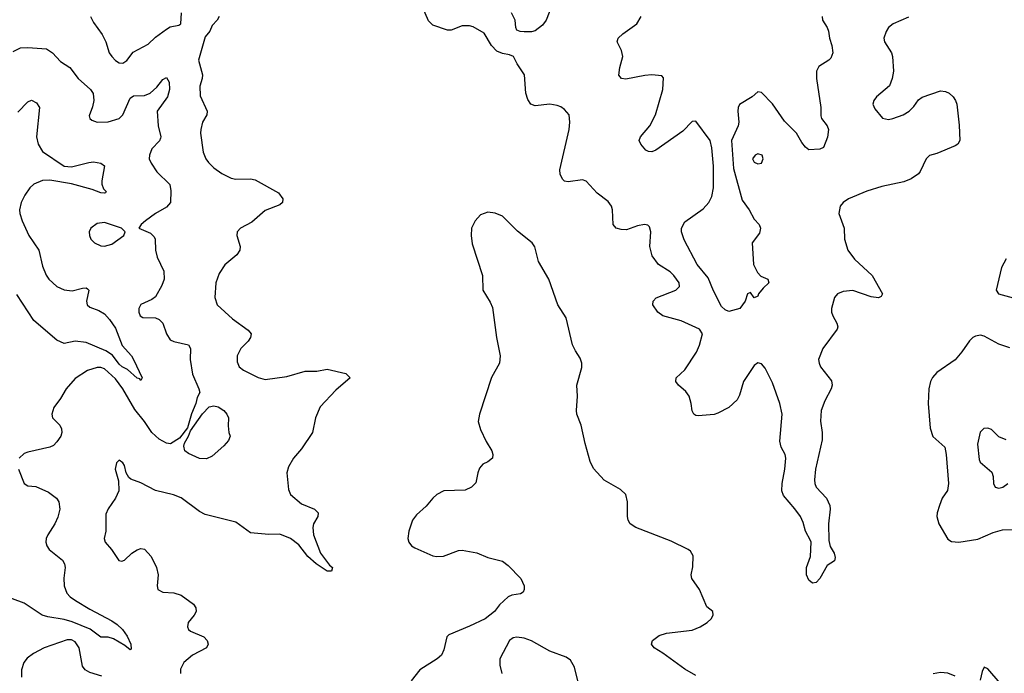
# Model space of a CAD drawing. Header units: inches. Extents: x 1954678 to 2060271, y 904822 to 1016299.
# Tile 189 of 256: x 1980826 to 1986220, y 975811 to 979392. Entities that reach past the tile are written whole.
import ezdxf

# ---------------------------------------------------------------- set-up
doc = ezdxf.new("R2010")
doc.units = ezdxf.units.IN
doc.header["$MEASUREMENT"] = 0
doc.layers.add('B9987', color=7, linetype='Continuous')

msp = doc.modelspace()

# ---------------------------------------------------------------- linework, layer by layer
at = {"layer": 'B9987', "color": 5}
for points, elevation in [([(1983772.8, 979550), (1983710.7, 979389.3), (1983690, 979362.7), (1983650, 979331.1), (1983630, 979326.2), (1983590, 979325.5), (1983566.9, 979326.9), (1983550, 979335.1), (1983543.9, 979350), (1983539.7, 979390), (1983520.9, 979430)], 560), ([(1981212.8, 979410), (1981230, 979377.4), (1981277.8, 979310), (1981297.3, 979270), (1981316.5, 979210), (1981330, 979190.4), (1981350, 979168.9), (1981370, 979156.5), (1981390, 979154), (1981412, 979168), (1981446.5, 979213.5), (1981530, 979258.7), (1981570, 979296), (1981630, 979340.3), (1981650, 979353.4), (1981697.2, 979362.8), (1981708, 979370), (1981711.8, 979430)], 580), ([(1985694.8, 979405.2), (1985610.3, 979369.7), (1985584.9, 979350), (1985572.3, 979327.7), (1985560.3, 979290), (1985564.6, 979270), (1985602, 979210), (1985608.4, 979190), (1985612.4, 979110), (1985606, 979070), (1985590.4, 979030), (1985519.1, 978970), (1985504.9, 978950), (1985500.5, 978930), (1985510, 978904), (1985552, 978852), (1985585.4, 978845.4), (1985609, 978850), (1985666, 978870), (1985698.4, 978890), (1985724.5, 978915.5), (1985750, 978952.2), (1985770, 978967.2), (1985870, 979001.5), (1985898.6, 978998.6), (1985918, 978990), (1985940.3, 978970), (1985953.4, 978950), (1985959.5, 978930), (1985973.7, 978813.7), (1985976.4, 978730), (1985965.6, 978710), (1985950, 978700.7), (1985850, 978659.5), (1985810, 978648.2), (1985791.1, 978628.9), (1985759.8, 978560.2), (1985750, 978548.3), (1985710, 978519.7), (1985670, 978503.5), (1985550, 978478), (1985467.6, 978452.4), (1985366.8, 978410), (1985337.3, 978390), (1985320.5, 978370), (1985314.4, 978330), (1985342.6, 978250), (1985344.5, 978190), (1985363.5, 978130), (1985399, 978079), (1985496.5, 977990), (1985553, 977890), (1985544.7, 977875.3), (1985530, 977868.4), (1985490, 977872.8), (1985390, 977908.8), (1985337.6, 977902.4), (1985306, 977890), (1985290.4, 977870), (1985272.7, 977810), (1985273, 977790), (1985280.5, 977770), (1985303, 977730), (1985308, 977710), (1985304.1, 977695.9), (1985226, 977590), (1985203, 977530), (1985204.9, 977510), (1985213.4, 977490), (1985273.5, 977413.5), (1985277.1, 977390), (1985272, 977370), (1985236.4, 977303.6), (1985216, 977250), (1985213, 977193), (1985221.3, 977130), (1985221.6, 977090), (1985185.5, 976930), (1985179.7, 976870), (1985181.8, 976850), (1985190.2, 976830.2), (1985245.3, 976770), (1985264.4, 976730), (1985266.7, 976710), (1985256.5, 976630), (1985258.5, 976538.5), (1985266.4, 976506.4), (1985287.3, 976470), (1985294, 976446), (1985290, 976428), (1985250, 976402), (1985210, 976329.5), (1985189, 976309), (1985170, 976304), (1985150, 976321.2), (1985136.2, 976350), (1985137, 976390), (1985157.6, 976450), (1985161.6, 976530), (1985158.6, 976538.6), (1985130, 976589.2), (1985117.8, 976637.8), (1985102.7, 976670), (1985072.9, 976712.9), (1985010, 976785.1), (1985001, 976810), (1985002.4, 976850), (1985018, 976930), (1985023.7, 976990), (1985020.2, 977010), (1984998.1, 977050), (1984990, 977082), (1985002.5, 977230), (1984989.9, 977290), (1984950, 977403), (1984910, 977483.6), (1984890, 977505.6), (1984870, 977511.5), (1984850, 977497.6), (1984791.3, 977410), (1984770, 977334.5), (1984756.2, 977310), (1984710, 977267.6), (1984650, 977235.8), (1984630, 977229.7), (1984542.4, 977222.4), (1984530, 977222.9), (1984519.3, 977230), (1984510, 977248.7), (1984505, 977290), (1984492.9, 977330), (1984475.2, 977355.2), (1984435.1, 977390), (1984419.6, 977410), (1984421.6, 977430), (1984470, 977473.7), (1984534.3, 977570), (1984550.8, 977609.2), (1984566.6, 977670), (1984550, 977696), (1984450, 977742.6), (1984349.7, 977770), (1984322, 977790), (1984294.8, 977830), (1984296.9, 977850), (1984312.5, 977867.5), (1984420.9, 977910), (1984441.3, 977930), (1984438, 977950), (1984409.7, 977990), (1984389.7, 978010), (1984325.6, 978050), (1984290, 978098), (1984277.2, 978150), (1984283, 978230), (1984276.6, 978256.6), (1984267, 978267), (1984249.6, 978269.6), (1984210, 978262.6), (1984150, 978240.4), (1984121.8, 978241.8), (1984093.2, 978250), (1984077, 978270), (1984074.3, 978350), (1984067.8, 978370), (1984050, 978395.6), (1983990, 978442), (1983930, 978506.6), (1983910, 978515.1), (1983830, 978503.5), (1983810, 978508), (1983798.9, 978518.9), (1983786.2, 978546.2), (1983784.2, 978570), (1983835.3, 978790), (1983840.5, 978830), (1983836.2, 978870), (1983810, 978900.7), (1983790, 978915.1), (1983770, 978922.4), (1983730, 978929.6), (1983650, 978919.5), (1983626.6, 978930), (1983610, 978954), (1983598.7, 978990), (1983592, 979090), (1983552, 979150), (1983532, 979190), (1983510, 979199.7), (1983470, 979206.6), (1983439.9, 979219.9), (1983411.4, 979250), (1983370, 979318.3), (1983310, 979352.8), (1983290, 979359.1), (1983250, 979357.6), (1983190, 979334.8), (1983170, 979335.1), (1983090, 979362.6), (1983066.2, 979386.2), (1983028.3, 979470)], 580), ([(1981918, 979410), (1981907.3, 979390), (1981879.9, 979360.1), (1981866.8, 979330), (1981842.4, 979297.6), (1981806, 979170), (1981827, 979090), (1981825.3, 979070), (1981811.7, 979028.3), (1981814.1, 978974.1), (1981852.4, 978890), (1981850.4, 978870), (1981826.4, 978830), (1981817.6, 978790), (1981816.4, 978770), (1981830, 978666), (1981845.7, 978630), (1981860.3, 978610), (1981890, 978579.5), (1981932.4, 978550), (1981984.3, 978524.3), (1982010, 978518.2), (1982090, 978520.2), (1982115.2, 978515.2), (1982243.4, 978443.4), (1982267.2, 978410), (1982264.6, 978390), (1982250, 978378), (1982170, 978346.8), (1982098, 978282), (1982034.9, 978250), (1982016.4, 978230), (1982015.3, 978210), (1982033.7, 978150), (1982031.6, 978128.4), (1982015.9, 978104.1), (1981950, 978049.4), (1981919.3, 978000.7), (1981899.5, 977950), (1981895.3, 977870), (1981908.2, 977830), (1981992.3, 977752.3), (1982077.3, 977690), (1982093, 977670), (1982090.4, 977650), (1982077.1, 977630), (1982038, 977590), (1982017.1, 977550), (1982016.7, 977516.7), (1982027.7, 977490), (1982052.1, 977472.1), (1982131.3, 977431.3), (1982170, 977420.9), (1982290, 977437.3), (1982390, 977465.8), (1982452.9, 977467.1), (1982510, 977476.5), (1982612.7, 977452.7), (1982636.3, 977430), (1982557.4, 977362.6), (1982471.7, 977270), (1982446.3, 977210), (1982430.1, 977129.9), (1982370, 977040.5), (1982325.5, 976990), (1982298.3, 976941.7), (1982288.8, 976910), (1982297.8, 976817.8), (1982309.1, 976790), (1982370, 976740.2), (1982441.6, 976710), (1982461.1, 976690), (1982458.3, 976670), (1982436.2, 976630), (1982431.1, 976610), (1982434.6, 976570), (1982473.7, 976470), (1982523.1, 976403.1), (1982538.7, 976390), (1982534.8, 976370), (1982510, 976371.3), (1982450, 976410.7), (1982403.8, 976450), (1982355.1, 976515.1), (1982308.6, 976550), (1982250, 976573.9), (1982190, 976571.4), (1982090, 976581), (1982010, 976638.3), (1981841.5, 976681.5), (1981810, 976698), (1981710, 976771.5), (1981668.3, 976788.3), (1981570, 976813.3), (1981490, 976853.6), (1981434.2, 976874.2), (1981423.6, 976883.6), (1981409.4, 976909.4), (1981399.3, 976950), (1981390, 976964), (1981370, 976979), (1981355.3, 976964.7), (1981348.2, 976930), (1981366.2, 976866.2), (1981368.2, 976810), (1981350.4, 976770), (1981310, 976712.7), (1981297.4, 976682.6), (1981297.4, 976590), (1981288.9, 976550), (1981293.7, 976530), (1981329.3, 976489.3), (1981369.2, 976429.2), (1981385.5, 976425.5), (1981399.3, 976430), (1981440.9, 976470), (1981470, 976488.2), (1981490, 976495.5), (1981510, 976490.6), (1981546, 976450), (1981575.8, 976390), (1981583.8, 976350), (1981579.1, 976290), (1981582.8, 976270), (1981610, 976255.5), (1981670, 976251.8), (1981710, 976238.3), (1981777.6, 976190), (1981790.4, 976170), (1981792.7, 976150), (1981782.4, 976130), (1981748.5, 976090), (1981744.8, 976064.8), (1981750.6, 976050), (1981762, 976042), (1981834.4, 976010), (1981853.4, 975990), (1981858.7, 975970), (1981848.4, 975950), (1981772, 975910), (1981725.7, 975870), (1981706.5, 975833.5), (1981706.4, 975810)], 580), ([(1985221.6, 979410), (1985223.8, 979390), (1985250.3, 979350), (1985256.4, 979330), (1985261.6, 979290), (1985275.8, 979250), (1985280.4, 979210), (1985270, 979181.2), (1985258.8, 979170), (1985203.6, 979136.4), (1985190.3, 979109.7), (1985190.3, 979069.7), (1985214.5, 978910), (1985214.8, 978865.2), (1985218, 978850), (1985250, 978810.2), (1985257.1, 978790), (1985252, 978748), (1985230, 978692), (1985210, 978682.7), (1985150, 978679.7), (1985130, 978694.3), (1985110, 978718.9), (1985080.8, 978770), (1985015.8, 978835.8), (1984950, 978931.2), (1984890, 978992.7), (1984870, 978996), (1984838, 978970), (1984770, 978928), (1984762.3, 978910), (1984760.4, 978890), (1984765.9, 978830), (1984762.3, 978810), (1984725, 978730), (1984736.8, 978576.8), (1984783.6, 978403.6), (1984822.6, 978350), (1984850, 978299.3), (1984876.3, 978270), (1984884.9, 978250), (1984878.4, 978221.6), (1984838.8, 978170), (1984845.5, 978050), (1984867.1, 978007.1), (1984886.9, 977986.9), (1984924.7, 977970), (1984930.5, 977950.5), (1984899, 977921), (1984874, 977890), (1984870, 977878), (1984850, 977868), (1984830, 977898), (1984814, 977890), (1984801, 977850), (1984770.6, 977809.4), (1984710, 977793.2), (1984690, 977802.7), (1984670, 977821.2), (1984627, 977907), (1984598.2, 977978.2), (1984538.2, 978050), (1984465.3, 978185.3), (1984451.9, 978230), (1984450.9, 978250), (1984470, 978285.3), (1984570, 978355.5), (1984601.6, 978390), (1984617.3, 978422.7), (1984626.1, 978470), (1984626.4, 978590), (1984617.5, 978690), (1984608.1, 978730), (1984530, 978836.9), (1984510, 978834), (1984458.9, 978781.1), (1984310, 978678), (1984288.2, 978668.2), (1984270, 978669.6), (1984256.9, 978676.9), (1984229.6, 978710), (1984219.6, 978730), (1984227, 978750), (1984278.3, 978810), (1984308.5, 978870), (1984349.4, 979009.4), (1984353.2, 979073.2), (1984344, 979084), (1984289.6, 979089.6), (1984250, 979086.3), (1984146, 979066), (1984122, 979070), (1984107.9, 979087.9), (1984113.6, 979130), (1984129.6, 979190), (1984123.3, 979223.3), (1984099.5, 979270), (1984104.5, 979290), (1984130, 979314.4), (1984206, 979370), (1984229.7, 979410)], 560), ([(1980790, 979218.4), (1980830, 979238.4), (1980870, 979240.3), (1980972.4, 979232.4), (1981006, 979210), (1981050, 979163.8), (1981100.5, 979130), (1981146.4, 979070), (1981214.4, 979010), (1981227.5, 978987.5), (1981231.8, 978950), (1981224.6, 978915.4), (1981205.5, 978865.5), (1981210.7, 978850), (1981221.1, 978841.1), (1981250.3, 978830.3), (1981310, 978831.5), (1981370, 978851.3), (1981391.4, 978870), (1981430, 978962.3), (1981450, 978974.3), (1981510, 978977.1), (1981539.7, 978990), (1981577.7, 979022.3), (1981610, 979063.6), (1981630, 979075.8), (1981643.9, 979050), (1981646.4, 979010), (1981634.6, 978970), (1981579.1, 978890), (1981584.5, 978810), (1981599.6, 978750), (1981597.8, 978742.2), (1981592.4, 978727.6), (1981550, 978683.7), (1981537, 978650), (1981535.8, 978630), (1981545.1, 978605.1), (1981577.8, 978557.8), (1981648.4, 978488.4), (1981654.2, 978454.2), (1981651.8, 978390), (1981630, 978364.2), (1981570.4, 978330), (1981514, 978290), (1981490.8, 978270), (1981478, 978250), (1981542.3, 978222.3), (1981562.6, 978202.6), (1981568.7, 978188.7), (1981570.3, 978130), (1981578, 978090), (1981614.5, 978014.5), (1981616.9, 977970), (1981604.1, 977935.9), (1981570, 977872.7), (1981550, 977858.4), (1981489.1, 977830.9), (1981477.6, 977810), (1981478, 977790), (1981485.7, 977770), (1981501.1, 977761.1), (1981570, 977757.6), (1981590, 977748.7), (1981609.2, 977729.2), (1981630.2, 977670.2), (1981650, 977638.7), (1981670, 977627.9), (1981750, 977610.3), (1981761.7, 977590), (1981759.7, 977530), (1981771.9, 977450), (1981808, 977370), (1981812.2, 977350), (1981798, 977322), (1981791, 977290), (1981767.7, 977232.3), (1981744.2, 977155.8), (1981701.1, 977098.9), (1981651, 977069), (1981630, 977070.9), (1981590, 977094.5), (1981549.9, 977129.9), (1981509.8, 977190), (1981456.3, 977256.3), (1981389.9, 977370), (1981350, 977423.7), (1981290, 977479.4), (1981270, 977486.8), (1981250, 977486.2), (1981196.3, 977470), (1981130, 977426.9), (1981079.5, 977370), (1981050, 977316), (1981012.5, 977267.5), (1981002, 977230), (1981004.9, 977210), (1981044.9, 977170), (1981054.9, 977150), (1981055.8, 977130), (1981050.4, 977110), (1981030, 977079.3), (1981010, 977059.5), (1980990.3, 977049.7), (1980870, 977022.9), (1980850, 977014.5), (1980822, 976990)], 560), ([(1980814.8, 978885.2), (1980870, 978941.7), (1980890, 978950.3), (1980916.9, 978936.9), (1980934.4, 978910), (1980916.9, 978750), (1980926, 978710), (1980950.3, 978670), (1981070, 978589.4), (1981110, 978586.3), (1981204, 978610), (1981230, 978612.3), (1981270, 978606.4), (1981290, 978590.7), (1981275.8, 978510), (1981276.1, 978490), (1981285.7, 978465.7), (1981299.3, 978450), (1981296.2, 978443.8), (1981290, 978440.7), (1981270, 978444.2), (1981222.5, 978462.5), (1981110, 978492.1), (1980990, 978513.3), (1980950, 978510.4), (1980902.9, 978490), (1980881.8, 978470), (1980853.6, 978430), (1980832.8, 978390), (1980825.2, 978350), (1980826.5, 978330), (1980838.3, 978290), (1980875.3, 978210), (1980930.2, 978130), (1980950, 978042), (1980970, 977992.7), (1980985.8, 977970), (1981030, 977930.3), (1981070, 977911.3), (1981113.9, 977906.1), (1981170, 977920.3), (1981190, 977922), (1981198, 977918), (1981204, 977910), (1981192, 977850), (1981195.8, 977830), (1981210, 977817), (1981258.6, 977798.6), (1981290, 977780.3), (1981317.4, 977750), (1981350, 977702), (1981387.5, 977607.5), (1981438, 977550), (1981449.1, 977530), (1981497, 977430), (1981490, 977416), (1981483.8, 977423.8), (1981470, 977427.4), (1981415.7, 977475.7), (1981386.3, 977490), (1981370, 977503.9), (1981334.6, 977554.6), (1981298.1, 977578.1), (1981190, 977624.1), (1981130, 977630.6), (1981070, 977618.4), (1981030, 977636.3), (1980903.1, 977743.1), (1980810, 977886.8)], 540), ([(1984530, 975798.3), (1984470, 975833.8), (1984350, 975920.4), (1984300.9, 975950), (1984287, 975970), (1984292, 975990), (1984330, 976018.9), (1984370, 976030.2), (1984510, 976047.9), (1984554.1, 976065.9), (1984592.7, 976090), (1984613.2, 976110), (1984625.2, 976130), (1984624, 976150), (1984590, 976175.1), (1984549.8, 976270), (1984508.4, 976330), (1984505.1, 976350), (1984514.2, 976394.2), (1984514.6, 976454.6), (1984500.4, 976480.4), (1984488, 976490), (1984394.1, 976534.1), (1984201.2, 976610), (1984170, 976629.6), (1984158.9, 976650), (1984155.1, 976670), (1984155.4, 976750), (1984147.3, 976790), (1984117.8, 976817.8), (1984028.4, 976868.4), (1983970, 976932.3), (1983951.9, 976971.9), (1983923.1, 977070), (1983901.1, 977170), (1983878.5, 977230), (1983875.6, 977250), (1983880.9, 977330), (1983877.6, 977390), (1983905.6, 977485.6), (1983906.3, 977510), (1983897, 977537), (1983870, 977577), (1983855.1, 977610), (1983819.2, 977759.2), (1983773.3, 977830), (1983724.1, 977970), (1983668, 978068), (1983647.2, 978147.2), (1983634, 978170), (1983553.6, 978233.6), (1983470, 978315.1), (1983430, 978332.3), (1983390, 978337.7), (1983350, 978322.4), (1983320.4, 978290), (1983300.3, 978250), (1983298.3, 978210), (1983304.4, 978164.4), (1983362, 977990), (1983362.8, 977910), (1983403.6, 977843.6), (1983415.3, 977815.3), (1983438, 977650), (1983458.6, 977550), (1983454.9, 977510), (1983410, 977432.3), (1983345.7, 977230), (1983337.6, 977190), (1983350, 977146), (1983380.9, 977080.9), (1983412, 977030), (1983418.4, 977010), (1983416.3, 976990), (1983390, 976969.2), (1983363, 976957), (1983344.5, 976935.5), (1983334.8, 976910), (1983325.2, 976854.8), (1983301, 976830), (1983265.5, 976814.5), (1983150, 976810.7), (1983111.7, 976790), (1983090, 976770.8), (1983052.7, 976727.3), (1983000.3, 976679.7), (1982978.4, 976650), (1982957.4, 976590), (1982952.5, 976550), (1982958.2, 976530), (1982971.5, 976510), (1982990, 976497.7), (1983090, 976454.8), (1983110, 976450.1), (1983147.5, 976452.5), (1983230, 976483.2), (1983250, 976485), (1983331, 976471), (1983390, 976445.2), (1983470, 976424.4), (1983501.3, 976401.3), (1983571.7, 976330), (1983588.8, 976290), (1983590.3, 976269.7), (1983584.7, 976255.3), (1983570, 976246), (1983521.3, 976238.7), (1983501, 976230), (1983453.5, 976186.5), (1983427, 976150), (1983376, 976110), (1983290.9, 976069.1), (1983177.6, 976022.4), (1983166.2, 976010), (1983150, 975939), (1983135.8, 975910), (1983113, 975890), (1983018.4, 975830), (1982970, 975769.7)], 620), ([(1986230, 978081.6), (1986205.6, 978034.4), (1986175.3, 977910), (1986189.2, 977889.2), (1986268.2, 977868.2)], 620), ([(1986250, 977593.6), (1986190, 977614.6), (1986110, 977658.2), (1986090, 977662.9), (1986062.3, 977657.7), (1986047.3, 977650), (1986030, 977631.8), (1985988.1, 977571.9), (1985950, 977527.6), (1985850, 977458.3), (1985827.6, 977432.4), (1985816.1, 977410), (1985806.4, 977370), (1985802.3, 977290), (1985814.4, 977154.4), (1985829.2, 977109.2), (1985894, 977050), (1985902.3, 977010), (1985914.9, 976850), (1985908.1, 976811.9), (1985879.5, 976770), (1985864.5, 976730), (1985851.6, 976690), (1985850.1, 976670), (1985860.9, 976630), (1985910, 976545.2), (1985930, 976532.9), (1985970.7, 976529.3), (1986074.5, 976545.5), (1986158.2, 976581.8), (1986210, 976596.4), (1986330, 976599.7)], 620), ([(1986230, 977089.4), (1986190, 977107), (1986150, 977146), (1986130, 977154), (1986107.1, 977152.9), (1986088.5, 977131.5), (1986073.8, 977066.2), (1986082.4, 976982.4), (1986088.5, 976968.5), (1986152.3, 976912.3), (1986159.3, 976890), (1986161.3, 976850), (1986170.4, 976830.4), (1986190, 976825.3), (1986212, 976830), (1986238.7, 976850)], 640), ([(1980818.4, 976930), (1980850.4, 976850.4), (1980870, 976838), (1980914.7, 976834.7), (1980983.4, 976803.4), (1981028, 976770), (1981039.5, 976750), (1981044.9, 976710), (1981034.3, 976665.7), (1981018, 976630), (1980979.5, 976570), (1980970.4, 976550), (1980968.5, 976530), (1980974, 976510), (1980986.4, 976490), (1981059.3, 976430), (1981070.4, 976410), (1981074.6, 976390), (1981067.6, 976332.4), (1981069.4, 976290.6), (1981083.7, 976250), (1981101.5, 976230), (1981131.3, 976210), (1981210, 976162.4), (1981330, 976099), (1981358.9, 976078.9), (1981388.5, 976050), (1981414, 976014), (1981434.6, 975970), (1981436.7, 975943.3), (1981430, 975939.3), (1981402.4, 975962.4), (1981339.6, 975999.6), (1981310, 976009), (1981270, 976008.7), (1981212.1, 976052.1), (1981112.7, 976092.7), (1981070, 976105.8), (1980979.5, 976119.5), (1980948.5, 976128.5), (1980850, 976196), (1980736.3, 976236.3)], 560), ([(1981275.2, 975795.2), (1981210, 975814.5), (1981184.2, 975830), (1981169.7, 975850), (1981151.4, 975950), (1981130, 975983.5), (1981110, 975994.8), (1981085.7, 975994.3), (1980960.5, 975950), (1980900.7, 975919.3), (1980866.4, 975893.6), (1980848.7, 975870), (1980834.9, 975830), (1980836.2, 975790)], 580), ([(1983883.5, 975770), (1983864.4, 975844.4), (1983843.7, 975883.7), (1983819.6, 975899.6), (1983730, 975932.1), (1983630, 975988.6), (1983590, 976002.8), (1983550, 976008.6), (1983530, 976004.4), (1983510, 975991.2), (1983455.9, 975890), (1983455.8, 975855.8), (1983466.7, 975810)], 640), ([(1985950, 975795.4), (1985910, 975811.1), (1985870, 975815.4), (1985830, 975807.8)], 620), ([(1986197.6, 975757.6), (1986130, 975835.8), (1986110, 975843.7), (1986098.6, 975821.5), (1986087.5, 975772.5)], 620)]:
    msp.add_lwpolyline(points, dxfattribs=dict(at, elevation=elevation))
for points, elevation in [([(1984870, 978657), (1984856, 978650), (1984840.7, 978630), (1984850, 978611.3), (1984870, 978602.8), (1984890, 978606.8), (1984899.3, 978630), (1984892.7, 978650)], 580), ([(1981290, 978281.3), (1981250, 978275.1), (1981216.3, 978250), (1981206.4, 978230), (1981208.2, 978210), (1981216.3, 978190), (1981234.8, 978170), (1981270, 978152.7), (1981290, 978150.4), (1981330, 978162.6), (1981396, 978210), (1981404, 978230), (1981384, 978250)], 560), ([(1981850, 976986.6), (1981810, 976988.6), (1981750, 977015.6), (1981729.8, 977030), (1981724.4, 977055.6), (1981727.7, 977072.3), (1981750.6, 977109.4), (1981761.5, 977138.5), (1981826.8, 977233.2), (1981863.5, 977270), (1981890, 977275.9), (1981912.7, 977270), (1981943.8, 977250), (1981961.3, 977230), (1981970.3, 977209.7), (1981967.3, 977167.3), (1981971, 977131), (1981978, 977110), (1981970, 977086), (1981943.6, 977056.4), (1981879.8, 977000.2)], 560)]:
    msp.add_lwpolyline(points, close=True, dxfattribs=dict(at, elevation=elevation))

doc.saveas('drawing.dxf')
